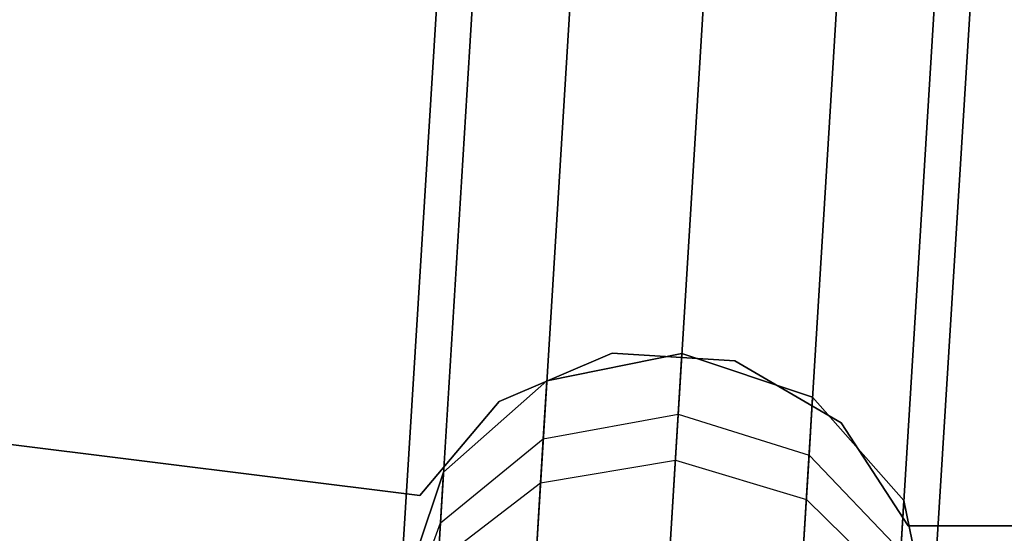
# Model space of a CAD drawing. Extents: x -129 to 129, y -127 to 130.
# Tile 143 of 188: x -6.17 to -2.48, y -59.19 to -57.27. Entities that reach past the tile are written whole.
import ezdxf

# ---------------------------------------------------------------- set-up
doc = ezdxf.new("R2010")
doc.units = 0
doc.header["$LTSCALE"] = 25.4
doc.layers.get('0').update_dxf_attribs({"linetype": 'CONTINUOUS'})

# ---------------------------------------------------------------- blocks, each defined once
blk = doc.blocks.new('NOME_B_PM2_STL')
at = {"color": 0}
for p, q in [((125.6243, -57.7586, 524.5779), (122.5463, -107.6637, 524.5779)), ((125.6243, -57.7586, 524.5779), (122.5463, -107.6637, 524.5779)), ((122.5463, -107.6637, 344.5779), (125.6243, -57.7586, 344.5779)), ((122.5463, -107.6637, 344.5779), (125.6243, -57.7586, 344.5779)), ((125.758, -57.7668, 525.0779), (122.68, -107.672, 525.0779)), ((125.758, -57.7668, 525.0779), (122.68, -107.672, 525.0779)), ((125.758, -57.7668, 524.0779), (122.68, -107.672, 524.0779)), ((125.758, -57.7668, 524.0779), (122.68, -107.672, 524.0779)), ((122.68, -107.672, 344.0779), (125.758, -57.7668, 344.0779)), ((122.68, -107.672, 344.0779), (125.758, -57.7668, 344.0779)), ((122.68, -107.672, 345.0779), (125.758, -57.7668, 345.0779)), ((122.68, -107.672, 345.0779), (125.758, -57.7668, 345.0779)), ((126.1234, -57.7893, 525.4439), (123.0453, -107.6945, 525.4439)), ((126.1234, -57.7893, 525.4439), (123.0453, -107.6945, 525.4439)), ((126.1234, -57.7893, 523.7119), (123.0453, -107.6945, 523.7119)), ((126.1234, -57.7893, 523.7119), (123.0453, -107.6945, 523.7119)), ((123.0453, -107.6945, 343.7118), (126.1234, -57.7893, 343.7118)), ((123.0453, -107.6945, 343.7118), (126.1234, -57.7893, 343.7118)), ((123.0453, -107.6945, 345.4439), (126.1234, -57.7893, 345.4439)), ((123.0453, -107.6945, 345.4439), (126.1234, -57.7893, 345.4439)), ((126.6224, -57.8201, 523.5779), (123.5444, -107.7253, 523.5779)), ((126.6224, -57.8201, 525.5779), (123.5444, -107.7253, 525.5779)), ((126.6224, -57.8201, 525.5779), (123.5444, -107.7253, 525.5779)), ((126.6224, -57.8201, 523.5779), (123.5444, -107.7253, 523.5779)), ((123.5444, -107.7253, 345.5779), (126.6224, -57.8201, 345.5779)), ((123.5444, -107.7253, 343.5779), (126.6224, -57.8201, 343.5779)), ((123.5444, -107.7253, 343.5779), (126.6224, -57.8201, 343.5779)), ((123.5444, -107.7253, 345.5779), (126.6224, -57.8201, 345.5779)), ((127.1215, -57.8509, 523.7119), (124.0434, -107.7561, 523.7119)), ((127.1215, -57.8509, 523.7119), (124.0434, -107.7561, 523.7119)), ((127.1215, -57.8509, 525.4439), (124.0434, -107.7561, 525.4439)), ((127.1215, -57.8509, 525.4439), (124.0434, -107.7561, 525.4439)), ((124.0434, -107.7561, 345.4439), (127.1215, -57.8509, 345.4439)), ((124.0434, -107.7561, 345.4439), (127.1215, -57.8509, 345.4439)), ((124.0434, -107.7561, 343.7118), (127.1215, -57.8509, 343.7118)), ((124.0434, -107.7561, 343.7118), (127.1215, -57.8509, 343.7118)), ((127.4868, -57.8734, 524.0779), (124.4088, -107.7786, 524.0779)), ((127.4868, -57.8734, 524.0779), (124.4088, -107.7786, 524.0779)), ((127.4868, -57.8734, 525.0779), (124.4088, -107.7786, 525.0779)), ((127.4868, -57.8734, 525.0779), (124.4088, -107.7786, 525.0779)), ((124.4088, -107.7786, 345.0779), (127.4868, -57.8734, 345.0779)), ((124.4088, -107.7786, 345.0779), (127.4868, -57.8734, 345.0779)), ((124.4088, -107.7786, 344.0779), (127.4868, -57.8734, 344.0779)), ((124.4088, -107.7786, 344.0779), (127.4868, -57.8734, 344.0779)), ((127.6205, -57.8817, 524.5779), (124.5425, -107.7869, 524.5779)), ((127.6205, -57.8817, 524.5779), (124.5425, -107.7869, 524.5779)), ((124.5425, -107.7869, 344.5779), (127.6205, -57.8817, 344.5779)), ((124.5425, -107.7869, 344.5779), (127.6205, -57.8817, 344.5779)), ((125.5191, -60.2857, 23.0779), (119.9501, -59.5931, 23.0779)), ((119.9501, -59.5931, 21.0779), (125.5191, -60.2857, 21.0779)), ((119.9501, -59.5931, 21.0779), (125.5191, -60.2857, 21.0779)), ((125.5191, -60.2857, 23.0779), (119.9501, -59.5931, 23.0779)), ((125.5191, -60.2857, 699.0779), (119.9501, -59.5931, 699.0779)), ((119.9501, -59.5931, 697.0779), (125.5191, -60.2857, 697.0779)), ((119.9501, -59.5931, 697.0779), (125.5191, -60.2857, 697.0779)), ((125.5191, -60.2857, 699.0779), (119.9501, -59.5931, 699.0779)), ((125.5191, -60.2857, 335.0779), (119.9501, -59.5931, 335.0779)), ((119.9501, -59.5931, 333.0779), (125.5191, -60.2857, 333.0779)), ((119.9501, -59.5931, 333.0779), (125.5191, -60.2857, 333.0779)), ((125.5191, -60.2857, 335.0779), (119.9501, -59.5931, 335.0779)), ((125.5191, -60.2857, 536.0779), (119.9501, -59.5931, 536.0779)), ((119.9501, -59.5931, 534.0779), (125.5191, -60.2857, 534.0779)), ((119.9501, -59.5931, 534.0779), (125.5191, -60.2857, 534.0779)), ((125.5191, -60.2857, 536.0779), (119.9501, -59.5931, 536.0779)), ((126.2413, -59.7522, 23.0779), (125.817, -59.9333, 23.0779)), ((125.817, -59.9333, 21.0779), (126.2413, -59.7522, 21.0779)), ((125.817, -59.9333, 21.0779), (126.2413, -59.7522, 21.0779)), ((126.2413, -59.7522, 23.0779), (125.817, -59.9333, 23.0779)), ((126.2413, -59.7522, 699.0779), (125.817, -59.9333, 699.0779)), ((125.817, -59.9333, 697.0779), (126.2413, -59.7522, 697.0779)), ((125.817, -59.9333, 697.0779), (126.2413, -59.7522, 697.0779)), ((126.2413, -59.7522, 699.0779), (125.817, -59.9333, 699.0779)), ((126.2413, -59.7522, 335.0779), (125.817, -59.9333, 335.0779)), ((125.817, -59.9333, 333.0779), (126.2413, -59.7522, 333.0779)), ((125.817, -59.9333, 333.0779), (126.2413, -59.7522, 333.0779)), ((126.2413, -59.7522, 335.0779), (125.817, -59.9333, 335.0779)), ((126.2413, -59.7522, 536.0779), (125.817, -59.9333, 536.0779)), ((125.817, -59.9333, 534.0779), (126.2413, -59.7522, 534.0779)), ((125.817, -59.9333, 534.0779), (126.2413, -59.7522, 534.0779)), ((126.2413, -59.7522, 536.0779), (125.817, -59.9333, 536.0779)), ((126.5032, -59.7527, 699.0779), (125.9959, -59.8557, 699.0779)), ((125.9959, -59.8557, 534.0779), (126.5032, -59.7527, 534.0779)), ((126.5032, -59.7527, 699.0779), (125.9959, -59.8557, 699.0779)), ((126.5032, -59.7527, 693.5779), (125.9959, -59.8557, 693.5779)), ((126.5032, -59.7527, 693.5779), (125.9959, -59.8557, 693.5779)), ((126.5032, -59.7527, 539.5779), (125.9959, -59.8557, 539.5779)), ((126.5032, -59.7527, 539.5779), (125.9959, -59.8557, 539.5779)), ((125.9959, -59.8557, 534.0779), (126.5032, -59.7527, 534.0779)), ((126.5032, -59.7527, 335.0779), (125.9959, -59.8557, 335.0779)), ((125.9959, -59.8557, 21.0779), (126.5032, -59.7527, 21.0779)), ((126.5032, -59.7527, 335.0779), (125.9959, -59.8557, 335.0779)), ((126.5032, -59.7527, 329.5779), (125.9959, -59.8557, 329.5779)), ((126.5032, -59.7527, 329.5779), (125.9959, -59.8557, 329.5779)), ((126.5032, -59.7527, 25.5779), (125.9959, -59.8557, 25.5779)), ((126.5032, -59.7527, 25.5779), (125.9959, -59.8557, 25.5779)), ((125.9959, -59.8557, 21.0779), (126.5032, -59.7527, 21.0779)), ((126.7018, -59.7808, 23.0779), (126.2413, -59.7522, 23.0779)), ((126.2413, -59.7522, 23.0779), (126.2413, -59.7522, 21.0779)), ((126.2413, -59.7522, 21.0779), (126.7018, -59.7808, 21.0779)), ((126.2413, -59.7522, 23.0779), (126.2413, -59.7522, 21.0779)), ((126.2413, -59.7522, 21.0779), (126.7018, -59.7808, 21.0779)), ((126.7018, -59.7808, 23.0779), (126.2413, -59.7522, 23.0779)), ((126.7018, -59.7808, 699.0779), (126.2413, -59.7522, 699.0779)), ((126.2413, -59.7522, 699.0779), (126.2413, -59.7522, 697.0779)), ((126.2413, -59.7522, 697.0779), (126.7018, -59.7808, 697.0779)), ((126.2413, -59.7522, 699.0779), (126.2413, -59.7522, 697.0779)), ((126.2413, -59.7522, 697.0779), (126.7018, -59.7808, 697.0779)), ((126.7018, -59.7808, 699.0779), (126.2413, -59.7522, 699.0779)), ((126.7018, -59.7808, 335.0779), (126.2413, -59.7522, 335.0779)), ((126.2413, -59.7522, 335.0779), (126.2413, -59.7522, 333.0779)), ((126.2413, -59.7522, 333.0779), (126.7018, -59.7808, 333.0779)), ((126.2413, -59.7522, 335.0779), (126.2413, -59.7522, 333.0779)), ((126.2413, -59.7522, 333.0779), (126.7018, -59.7808, 333.0779)), ((126.7018, -59.7808, 335.0779), (126.2413, -59.7522, 335.0779)), ((126.7018, -59.7808, 536.0779), (126.2413, -59.7522, 536.0779)), ((126.2413, -59.7522, 536.0779), (126.2413, -59.7522, 534.0779)), ((126.2413, -59.7522, 534.0779), (126.7018, -59.7808, 534.0779)), ((126.2413, -59.7522, 536.0779), (126.2413, -59.7522, 534.0779)), ((126.2413, -59.7522, 534.0779), (126.7018, -59.7808, 534.0779)), ((126.7018, -59.7808, 536.0779), (126.2413, -59.7522, 536.0779)), ((126.4785, -60.1539, 27.0779), (126.5032, -59.7527, 25.5779)), ((126.4785, -60.1539, 27.0779), (126.5032, -59.7527, 25.5779)), ((126.5032, -59.7527, 693.5779), (126.4892, -59.9807, 692.4298)), ((126.5032, -59.7527, 693.5779), (126.4892, -59.9807, 692.4298)), ((126.4892, -59.9807, 540.7259), (126.5032, -59.7527, 539.5779)), ((126.4892, -59.9807, 540.7259), (126.5032, -59.7527, 539.5779)), ((126.5032, -59.7527, 329.5779), (126.4892, -59.9807, 328.4298)), ((126.5032, -59.7527, 329.5779), (126.4892, -59.9807, 328.4298)), ((126.994, -59.9172, 699.0779), (126.5032, -59.7527, 699.0779)), ((126.5032, -59.7527, 534.0779), (126.994, -59.9172, 534.0779)), ((126.994, -59.9172, 693.5779), (126.5032, -59.7527, 693.5779)), ((126.5032, -59.7527, 699.0779), (126.5032, -59.7527, 693.5779)), ((126.994, -59.9172, 699.0779), (126.5032, -59.7527, 699.0779)), ((126.5032, -59.7527, 699.0779), (126.5032, -59.7527, 693.5779)), ((126.994, -59.9172, 693.5779), (126.5032, -59.7527, 693.5779)), ((126.994, -59.9172, 539.5779), (126.5032, -59.7527, 539.5779)), ((126.5032, -59.7527, 534.0779), (126.994, -59.9172, 534.0779)), ((126.5032, -59.7527, 539.5779), (126.5032, -59.7527, 534.0779)), ((126.994, -59.9172, 539.5779), (126.5032, -59.7527, 539.5779)), ((126.5032, -59.7527, 539.5779), (126.5032, -59.7527, 534.0779)), ((126.994, -59.9172, 335.0779), (126.5032, -59.7527, 335.0779)), ((126.5032, -59.7527, 21.0779), (126.994, -59.9172, 21.0779)), ((126.994, -59.9172, 329.5779), (126.5032, -59.7527, 329.5779)), ((126.5032, -59.7527, 335.0779), (126.5032, -59.7527, 329.5779)), ((126.994, -59.9172, 335.0779), (126.5032, -59.7527, 335.0779)), ((126.5032, -59.7527, 335.0779), (126.5032, -59.7527, 329.5779)), ((126.994, -59.9172, 329.5779), (126.5032, -59.7527, 329.5779)), ((126.994, -59.9172, 25.5779), (126.5032, -59.7527, 25.5779)), ((126.5032, -59.7527, 21.0779), (126.994, -59.9172, 21.0779)), ((126.5032, -59.7527, 25.5779), (126.5032, -59.7527, 21.0779)), ((126.994, -59.9172, 25.5779), (126.5032, -59.7527, 25.5779)), ((126.5032, -59.7527, 25.5779), (126.5032, -59.7527, 21.0779)), ((127.1005, -60.0132, 23.0779), (126.7018, -59.7808, 23.0779)), ((126.7018, -59.7808, 23.0779), (126.7018, -59.7808, 21.0779)), ((126.7018, -59.7808, 21.0779), (127.1005, -60.0132, 21.0779)), ((126.7018, -59.7808, 23.0779), (126.7018, -59.7808, 21.0779)), ((126.7018, -59.7808, 21.0779), (127.1005, -60.0132, 21.0779)), ((127.1005, -60.0132, 23.0779), (126.7018, -59.7808, 23.0779)), ((127.1005, -60.0132, 699.0779), (126.7018, -59.7808, 699.0779)), ((126.7018, -59.7808, 699.0779), (126.7018, -59.7808, 697.0779)), ((126.7018, -59.7808, 697.0779), (127.1005, -60.0132, 697.0779)), ((126.7018, -59.7808, 699.0779), (126.7018, -59.7808, 697.0779)), ((126.7018, -59.7808, 697.0779), (127.1005, -60.0132, 697.0779)), ((127.1005, -60.0132, 699.0779), (126.7018, -59.7808, 699.0779)), ((127.1005, -60.0132, 335.0779), (126.7018, -59.7808, 335.0779)), ((126.7018, -59.7808, 335.0779), (126.7018, -59.7808, 333.0779)), ((126.7018, -59.7808, 333.0779), (127.1005, -60.0132, 333.0779)), ((126.7018, -59.7808, 335.0779), (126.7018, -59.7808, 333.0779)), ((126.7018, -59.7808, 333.0779), (127.1005, -60.0132, 333.0779)), ((127.1005, -60.0132, 335.0779), (126.7018, -59.7808, 335.0779)), ((127.1005, -60.0132, 536.0779), (126.7018, -59.7808, 536.0779)), ((126.7018, -59.7808, 536.0779), (126.7018, -59.7808, 534.0779)), ((126.7018, -59.7808, 534.0779), (127.1005, -60.0132, 534.0779)), ((126.7018, -59.7808, 536.0779), (126.7018, -59.7808, 534.0779)), ((126.7018, -59.7808, 534.0779), (127.1005, -60.0132, 534.0779)), ((127.1005, -60.0132, 536.0779), (126.7018, -59.7808, 536.0779)), ((125.9959, -59.8557, 699.0779), (125.6081, -60.1985, 699.0779)), ((125.6081, -60.1985, 534.0779), (125.9959, -59.8557, 534.0779)), ((125.9959, -59.8557, 699.0779), (125.6081, -60.1985, 699.0779)), ((125.9959, -59.8557, 693.5779), (125.6081, -60.1985, 693.5779)), ((125.9959, -59.8557, 693.5779), (125.6081, -60.1985, 693.5779)), ((125.9959, -59.8557, 539.5779), (125.6081, -60.1985, 539.5779)), ((125.9959, -59.8557, 539.5779), (125.6081, -60.1985, 539.5779)), ((125.6081, -60.1985, 534.0779), (125.9959, -59.8557, 534.0779)), ((125.9959, -59.8557, 335.0779), (125.6081, -60.1985, 335.0779)), ((125.6081, -60.1985, 21.0779), (125.9959, -59.8557, 21.0779)), ((125.9959, -59.8557, 335.0779), (125.6081, -60.1985, 335.0779)), ((125.9959, -59.8557, 329.5779), (125.6081, -60.1985, 329.5779)), ((125.9959, -59.8557, 329.5779), (125.6081, -60.1985, 329.5779)), ((125.9959, -59.8557, 25.5779), (125.6081, -60.1985, 25.5779)), ((125.9959, -59.8557, 25.5779), (125.6081, -60.1985, 25.5779)), ((125.6081, -60.1985, 21.0779), (125.9959, -59.8557, 21.0779)), ((125.9723, -60.2389, 27.0109), (125.9959, -59.8557, 25.5779)), ((125.9723, -60.2389, 27.0109), (125.9959, -59.8557, 25.5779)), ((125.9959, -59.8557, 693.5779), (125.9825, -60.0734, 692.4811)), ((125.9959, -59.8557, 693.5779), (125.9825, -60.0734, 692.4811)), ((125.9825, -60.0734, 540.6746), (125.9959, -59.8557, 539.5779)), ((125.9825, -60.0734, 540.6746), (125.9959, -59.8557, 539.5779)), ((125.9959, -59.8557, 329.5779), (125.9825, -60.0734, 328.4811)), ((125.9959, -59.8557, 329.5779), (125.9825, -60.0734, 328.4811)), ((125.9959, -59.8557, 699.0779), (125.9959, -59.8557, 693.5779)), ((125.9959, -59.8557, 699.0779), (125.9959, -59.8557, 693.5779)), ((125.9959, -59.8557, 539.5779), (125.9959, -59.8557, 534.0779)), ((125.9959, -59.8557, 539.5779), (125.9959, -59.8557, 534.0779)), ((125.9959, -59.8557, 335.0779), (125.9959, -59.8557, 329.5779)), ((125.9959, -59.8557, 335.0779), (125.9959, -59.8557, 329.5779)), ((125.9959, -59.8557, 25.5779), (125.9959, -59.8557, 21.0779)), ((125.9959, -59.8557, 25.5779), (125.9959, -59.8557, 21.0779)), ((126.9704, -60.3005, 27.0109), (126.994, -59.9172, 25.5779)), ((126.9704, -60.3005, 27.0109), (126.994, -59.9172, 25.5779)), ((126.994, -59.9172, 693.5779), (126.9806, -60.135, 692.4811)), ((126.994, -59.9172, 693.5779), (126.9806, -60.135, 692.4811)), ((126.9806, -60.135, 540.6746), (126.994, -59.9172, 539.5779)), ((126.9806, -60.135, 540.6746), (126.994, -59.9172, 539.5779)), ((126.994, -59.9172, 329.5779), (126.9806, -60.135, 328.4811)), ((126.994, -59.9172, 329.5779), (126.9806, -60.135, 328.4811)), ((127.3368, -60.3051, 699.0779), (126.994, -59.9172, 699.0779)), ((126.994, -59.9172, 534.0779), (127.3368, -60.3051, 534.0779)), ((126.994, -59.9172, 699.0779), (126.994, -59.9172, 693.5779)), ((127.3368, -60.3051, 699.0779), (126.994, -59.9172, 699.0779)), ((127.3368, -60.3051, 693.5779), (126.994, -59.9172, 693.5779)), ((126.994, -59.9172, 699.0779), (126.994, -59.9172, 693.5779)), ((127.3368, -60.3051, 693.5779), (126.994, -59.9172, 693.5779)), ((127.3368, -60.3051, 539.5779), (126.994, -59.9172, 539.5779)), ((126.994, -59.9172, 539.5779), (126.994, -59.9172, 534.0779)), ((127.3368, -60.3051, 539.5779), (126.994, -59.9172, 539.5779)), ((126.994, -59.9172, 534.0779), (127.3368, -60.3051, 534.0779)), ((126.994, -59.9172, 539.5779), (126.994, -59.9172, 534.0779)), ((127.3368, -60.3051, 335.0779), (126.994, -59.9172, 335.0779)), ((126.994, -59.9172, 21.0779), (127.3368, -60.3051, 21.0779)), ((126.994, -59.9172, 335.0779), (126.994, -59.9172, 329.5779)), ((127.3368, -60.3051, 335.0779), (126.994, -59.9172, 335.0779)), ((127.3368, -60.3051, 329.5779), (126.994, -59.9172, 329.5779)), ((126.994, -59.9172, 335.0779), (126.994, -59.9172, 329.5779)), ((127.3368, -60.3051, 329.5779), (126.994, -59.9172, 329.5779)), ((127.3368, -60.3051, 25.5779), (126.994, -59.9172, 25.5779)), ((126.994, -59.9172, 25.5779), (126.994, -59.9172, 21.0779)), ((127.3368, -60.3051, 25.5779), (126.994, -59.9172, 25.5779)), ((126.994, -59.9172, 21.0779), (127.3368, -60.3051, 21.0779)), ((126.994, -59.9172, 25.5779), (126.994, -59.9172, 21.0779)), ((125.817, -59.9333, 23.0779), (125.5191, -60.2857, 23.0779)), ((125.5191, -60.2857, 21.0779), (125.817, -59.9333, 21.0779)), ((125.5191, -60.2857, 21.0779), (125.817, -59.9333, 21.0779)), ((125.817, -59.9333, 23.0779), (125.5191, -60.2857, 23.0779)), ((125.817, -59.9333, 699.0779), (125.5191, -60.2857, 699.0779)), ((125.5191, -60.2857, 697.0779), (125.817, -59.9333, 697.0779)), ((125.5191, -60.2857, 697.0779), (125.817, -59.9333, 697.0779)), ((125.817, -59.9333, 699.0779), (125.5191, -60.2857, 699.0779)), ((125.817, -59.9333, 335.0779), (125.5191, -60.2857, 335.0779)), ((125.5191, -60.2857, 333.0779), (125.817, -59.9333, 333.0779)), ((125.5191, -60.2857, 333.0779), (125.817, -59.9333, 333.0779)), ((125.817, -59.9333, 335.0779), (125.5191, -60.2857, 335.0779)), ((125.817, -59.9333, 536.0779), (125.5191, -60.2857, 536.0779)), ((125.5191, -60.2857, 534.0779), (125.817, -59.9333, 534.0779)), ((125.5191, -60.2857, 534.0779), (125.817, -59.9333, 534.0779)), ((125.817, -59.9333, 536.0779), (125.5191, -60.2857, 536.0779)), ((125.817, -59.9333, 23.0779), (125.817, -59.9333, 21.0779)), ((125.817, -59.9333, 23.0779), (125.817, -59.9333, 21.0779)), ((125.817, -59.9333, 699.0779), (125.817, -59.9333, 697.0779)), ((125.817, -59.9333, 699.0779), (125.817, -59.9333, 697.0779)), ((125.817, -59.9333, 335.0779), (125.817, -59.9333, 333.0779)), ((125.817, -59.9333, 335.0779), (125.817, -59.9333, 333.0779)), ((125.817, -59.9333, 536.0779), (125.817, -59.9333, 534.0779)), ((125.817, -59.9333, 536.0779), (125.817, -59.9333, 534.0779)), ((125.9825, -60.0734, 692.4811), (126.4892, -59.9807, 692.4298)), ((125.9825, -60.0734, 692.4811), (126.4892, -59.9807, 692.4298)), ((125.9825, -60.0734, 540.6746), (126.4892, -59.9807, 540.7259)), ((125.9825, -60.0734, 540.6746), (126.4892, -59.9807, 540.7259)), ((125.9825, -60.0734, 328.4811), (126.4892, -59.9807, 328.4298)), ((125.9825, -60.0734, 328.4811), (126.4892, -59.9807, 328.4298)), ((126.4892, -59.9807, 692.4298), (126.4491, -60.6297, 691.4565)), ((126.4892, -59.9807, 692.4298), (126.4491, -60.6297, 691.4565)), ((126.4491, -60.6297, 541.6992), (126.4892, -59.9807, 540.7259)), ((126.4491, -60.6297, 541.6992), (126.4892, -59.9807, 540.7259)), ((126.4892, -59.9807, 328.4298), (126.4491, -60.6297, 327.4565)), ((126.4892, -59.9807, 328.4298), (126.4491, -60.6297, 327.4565)), ((126.4892, -59.9807, 692.4298), (126.9806, -60.135, 692.4811)), ((126.4892, -59.9807, 692.4298), (126.9806, -60.135, 692.4811)), ((126.4892, -59.9807, 540.7259), (126.9806, -60.135, 540.6746)), ((126.4892, -59.9807, 540.7259), (126.9806, -60.135, 540.6746)), ((126.4892, -59.9807, 328.4298), (126.9806, -60.135, 328.4811)), ((126.4892, -59.9807, 328.4298), (126.9806, -60.135, 328.4811)), ((127.3523, -60.3997, 23.0779), (127.1005, -60.0132, 23.0779)), ((127.1005, -60.0132, 23.0779), (127.1005, -60.0132, 21.0779)), ((127.1005, -60.0132, 21.0779), (127.3523, -60.3997, 21.0779)), ((127.1005, -60.0132, 23.0779), (127.1005, -60.0132, 21.0779)), ((127.1005, -60.0132, 21.0779), (127.3523, -60.3997, 21.0779)), ((127.3523, -60.3997, 23.0779), (127.1005, -60.0132, 23.0779)), ((127.3523, -60.3997, 699.0779), (127.1005, -60.0132, 699.0779)), ((127.1005, -60.0132, 699.0779), (127.1005, -60.0132, 697.0779)), ((127.1005, -60.0132, 697.0779), (127.3523, -60.3997, 697.0779)), ((127.1005, -60.0132, 699.0779), (127.1005, -60.0132, 697.0779)), ((127.1005, -60.0132, 697.0779), (127.3523, -60.3997, 697.0779)), ((127.3523, -60.3997, 699.0779), (127.1005, -60.0132, 699.0779)), ((127.3523, -60.3997, 335.0779), (127.1005, -60.0132, 335.0779)), ((127.1005, -60.0132, 335.0779), (127.1005, -60.0132, 333.0779)), ((127.1005, -60.0132, 333.0779), (127.3523, -60.3997, 333.0779)), ((127.1005, -60.0132, 335.0779), (127.1005, -60.0132, 333.0779)), ((127.1005, -60.0132, 333.0779), (127.3523, -60.3997, 333.0779)), ((127.3523, -60.3997, 335.0779), (127.1005, -60.0132, 335.0779)), ((127.3523, -60.3997, 536.0779), (127.1005, -60.0132, 536.0779)), ((127.1005, -60.0132, 536.0779), (127.1005, -60.0132, 534.0779)), ((127.1005, -60.0132, 534.0779), (127.3523, -60.3997, 534.0779)), ((127.1005, -60.0132, 536.0779), (127.1005, -60.0132, 534.0779)), ((127.1005, -60.0132, 534.0779), (127.3523, -60.3997, 534.0779)), ((127.3523, -60.3997, 536.0779), (127.1005, -60.0132, 536.0779)), ((125.5963, -60.3884, 692.6212), (125.9825, -60.0734, 692.4811)), ((125.5963, -60.3884, 692.6212), (125.9825, -60.0734, 692.4811)), ((125.5963, -60.3884, 540.5345), (125.9825, -60.0734, 540.6746)), ((125.5963, -60.3884, 540.5345), (125.9825, -60.0734, 540.6746)), ((125.5963, -60.3884, 328.6212), (125.9825, -60.0734, 328.4811)), ((125.5963, -60.3884, 328.6212), (125.9825, -60.0734, 328.4811)), ((125.9825, -60.0734, 692.4811), (125.9442, -60.6935, 691.5513)), ((125.9825, -60.0734, 692.4811), (125.9442, -60.6935, 691.5513)), ((125.9442, -60.6935, 541.6044), (125.9825, -60.0734, 540.6746)), ((125.9442, -60.6935, 541.6044), (125.9825, -60.0734, 540.6746)), ((125.9825, -60.0734, 328.4811), (125.9442, -60.6935, 327.5513)), ((125.9825, -60.0734, 328.4811), (125.9442, -60.6935, 327.5513)), ((126.9806, -60.135, 692.4811), (126.9424, -60.7551, 691.5513)), ((126.9806, -60.135, 692.4811), (126.9424, -60.7551, 691.5513)), ((126.9424, -60.7551, 541.6044), (126.9806, -60.135, 540.6746)), ((126.9424, -60.7551, 541.6044), (126.9806, -60.135, 540.6746)), ((126.9806, -60.135, 328.4811), (126.9424, -60.7551, 327.5513)), ((126.9806, -60.135, 328.4811), (126.9424, -60.7551, 327.5513)), ((126.9806, -60.135, 692.4811), (127.3251, -60.495, 692.6212)), ((126.9806, -60.135, 692.4811), (127.3251, -60.495, 692.6212)), ((126.9806, -60.135, 540.6746), (127.3251, -60.495, 540.5345)), ((126.9806, -60.135, 540.6746), (127.3251, -60.495, 540.5345)), ((126.9806, -60.135, 328.4811), (127.3251, -60.495, 328.6212)), ((126.9806, -60.135, 328.4811), (127.3251, -60.495, 328.6212)), ((125.9723, -60.2389, 27.0109), (126.4785, -60.1539, 27.0779)), ((125.9723, -60.2389, 27.0109), (126.4785, -60.1539, 27.0779)), ((126.4109, -61.2499, 28.1759), (126.4785, -60.1539, 27.0779)), ((126.4109, -61.2499, 28.1759), (126.4785, -60.1539, 27.0779)), ((126.4785, -60.1539, 27.0779), (126.9704, -60.3005, 27.0109)), ((126.4785, -60.1539, 27.0779), (126.9704, -60.3005, 27.0109)), ((125.6081, -60.1985, 699.0779), (125.4436, -60.6893, 699.0779)), ((125.4436, -60.6893, 534.0779), (125.6081, -60.1985, 534.0779)), ((125.6081, -60.1985, 699.0779), (125.4436, -60.6893, 699.0779)), ((125.6081, -60.1985, 693.5779), (125.4436, -60.6893, 693.5779)), ((125.6081, -60.1985, 693.5779), (125.4436, -60.6893, 693.5779)), ((125.6081, -60.1985, 539.5779), (125.4436, -60.6893, 539.5779)), ((125.6081, -60.1985, 539.5779), (125.4436, -60.6893, 539.5779)), ((125.4436, -60.6893, 534.0779), (125.6081, -60.1985, 534.0779)), ((125.6081, -60.1985, 335.0779), (125.4436, -60.6893, 335.0779)), ((125.4436, -60.6893, 21.0779), (125.6081, -60.1985, 21.0779)), ((125.6081, -60.1985, 335.0779), (125.4436, -60.6893, 335.0779)), ((125.6081, -60.1985, 329.5779), (125.4436, -60.6893, 329.5779)), ((125.6081, -60.1985, 329.5779), (125.4436, -60.6893, 329.5779)), ((125.6081, -60.1985, 25.5779), (125.4436, -60.6893, 25.5779)), ((125.6081, -60.1985, 25.5779), (125.4436, -60.6893, 25.5779)), ((125.4436, -60.6893, 21.0779), (125.6081, -60.1985, 21.0779)), ((125.5874, -60.5328, 26.8279), (125.6081, -60.1985, 25.5779)), ((125.5874, -60.5328, 26.8279), (125.6081, -60.1985, 25.5779)), ((125.6081, -60.1985, 693.5779), (125.5963, -60.3884, 692.6212)), ((125.6081, -60.1985, 693.5779), (125.5963, -60.3884, 692.6212)), ((125.5963, -60.3884, 540.5345), (125.6081, -60.1985, 539.5779)), ((125.5963, -60.3884, 540.5345), (125.6081, -60.1985, 539.5779)), ((125.6081, -60.1985, 329.5779), (125.5963, -60.3884, 328.6212)), ((125.6081, -60.1985, 329.5779), (125.5963, -60.3884, 328.6212)), ((125.6081, -60.1985, 699.0779), (125.6081, -60.1985, 693.5779)), ((125.6081, -60.1985, 699.0779), (125.6081, -60.1985, 693.5779)), ((125.6081, -60.1985, 539.5779), (125.6081, -60.1985, 534.0779)), ((125.6081, -60.1985, 539.5779), (125.6081, -60.1985, 534.0779)), ((125.6081, -60.1985, 335.0779), (125.6081, -60.1985, 329.5779)), ((125.6081, -60.1985, 335.0779), (125.6081, -60.1985, 329.5779)), ((125.6081, -60.1985, 25.5779), (125.6081, -60.1985, 21.0779)), ((125.6081, -60.1985, 25.5779), (125.6081, -60.1985, 21.0779)), ((125.5874, -60.5328, 26.8279), (125.9723, -60.2389, 27.0109)), ((125.5874, -60.5328, 26.8279), (125.9723, -60.2389, 27.0109)), ((125.9077, -61.286, 28.0599), (125.9723, -60.2389, 27.0109)), ((125.9077, -61.286, 28.0599), (125.9723, -60.2389, 27.0109)), ((125.5191, -60.2857, 23.0779), (125.5191, -60.2857, 21.0779)), ((125.5191, -60.2857, 23.0779), (125.5191, -60.2857, 21.0779)), ((125.5191, -60.2857, 699.0779), (125.5191, -60.2857, 697.0779)), ((125.5191, -60.2857, 699.0779), (125.5191, -60.2857, 697.0779)), ((125.5191, -60.2857, 335.0779), (125.5191, -60.2857, 333.0779)), ((125.5191, -60.2857, 335.0779), (125.5191, -60.2857, 333.0779)), ((125.5191, -60.2857, 536.0779), (125.5191, -60.2857, 534.0779)), ((125.5191, -60.2857, 536.0779), (125.5191, -60.2857, 534.0779)), ((126.9058, -61.3475, 28.0599), (126.9704, -60.3005, 27.0109)), ((126.9058, -61.3475, 28.0599), (126.9704, -60.3005, 27.0109)), ((126.9704, -60.3005, 27.0109), (127.3162, -60.6394, 26.8279)), ((126.9704, -60.3005, 27.0109), (127.3162, -60.6394, 26.8279)), ((127.3162, -60.6394, 26.8279), (127.3368, -60.3051, 25.5779)), ((127.3162, -60.6394, 26.8279), (127.3368, -60.3051, 25.5779)), ((127.3368, -60.3051, 693.5779), (127.3251, -60.495, 692.6212)), ((127.3368, -60.3051, 693.5779), (127.3251, -60.495, 692.6212)), ((127.3251, -60.495, 540.5345), (127.3368, -60.3051, 539.5779)), ((127.3251, -60.495, 540.5345), (127.3368, -60.3051, 539.5779)), ((127.3368, -60.3051, 329.5779), (127.3251, -60.495, 328.6212)), ((127.3368, -60.3051, 329.5779), (127.3251, -60.495, 328.6212)), ((127.4398, -60.8124, 699.0779), (127.3368, -60.3051, 699.0779)), ((127.3368, -60.3051, 534.0779), (127.4398, -60.8124, 534.0779)), ((127.3368, -60.3051, 699.0779), (127.3368, -60.3051, 693.5779)), ((127.4398, -60.8124, 699.0779), (127.3368, -60.3051, 699.0779)), ((127.4398, -60.8124, 693.5779), (127.3368, -60.3051, 693.5779)), ((127.3368, -60.3051, 699.0779), (127.3368, -60.3051, 693.5779)), ((127.4398, -60.8124, 693.5779), (127.3368, -60.3051, 693.5779)), ((127.4398, -60.8124, 539.5779), (127.3368, -60.3051, 539.5779)), ((127.3368, -60.3051, 539.5779), (127.3368, -60.3051, 534.0779)), ((127.4398, -60.8124, 539.5779), (127.3368, -60.3051, 539.5779)), ((127.3368, -60.3051, 534.0779), (127.4398, -60.8124, 534.0779)), ((127.3368, -60.3051, 539.5779), (127.3368, -60.3051, 534.0779)), ((127.4398, -60.8124, 335.0779), (127.3368, -60.3051, 335.0779)), ((127.3368, -60.3051, 21.0779), (127.4398, -60.8124, 21.0779)), ((127.3368, -60.3051, 335.0779), (127.3368, -60.3051, 329.5779)), ((127.4398, -60.8124, 335.0779), (127.3368, -60.3051, 335.0779)), ((127.4398, -60.8124, 329.5779), (127.3368, -60.3051, 329.5779)), ((127.3368, -60.3051, 335.0779), (127.3368, -60.3051, 329.5779)), ((127.4398, -60.8124, 329.5779), (127.3368, -60.3051, 329.5779)), ((127.4398, -60.8124, 25.5779), (127.3368, -60.3051, 25.5779)), ((127.3368, -60.3051, 25.5779), (127.3368, -60.3051, 21.0779)), ((127.4398, -60.8124, 25.5779), (127.3368, -60.3051, 25.5779)), ((127.3368, -60.3051, 21.0779), (127.4398, -60.8124, 21.0779)), ((127.3368, -60.3051, 25.5779), (127.3368, -60.3051, 21.0779)), ((125.4342, -60.8412, 692.8125), (125.5963, -60.3884, 692.6212)), ((125.4342, -60.8412, 692.8125), (125.5963, -60.3884, 692.6212)), ((125.4342, -60.8412, 540.3432), (125.5963, -60.3884, 540.5345)), ((125.4342, -60.8412, 540.3432), (125.5963, -60.3884, 540.5345)), ((125.4342, -60.8412, 328.8125), (125.5963, -60.3884, 328.6212)), ((125.4342, -60.8412, 328.8125), (125.5963, -60.3884, 328.6212)), ((125.5963, -60.3884, 692.6212), (125.563, -60.9293, 691.8101)), ((125.5963, -60.3884, 692.6212), (125.563, -60.9293, 691.8101)), ((125.563, -60.9293, 541.3456), (125.5963, -60.3884, 540.5345)), ((125.563, -60.9293, 541.3456), (125.5963, -60.3884, 540.5345)), ((125.5963, -60.3884, 328.6212), (125.563, -60.9293, 327.8101)), ((125.5963, -60.3884, 328.6212), (125.563, -60.9293, 327.8101)), ((132.9629, -60.4026, 23.0779), (127.3523, -60.3997, 23.0779)), ((127.3523, -60.3997, 23.0779), (127.3523, -60.3997, 21.0779)), ((127.3523, -60.3997, 21.0779), (132.9629, -60.4026, 21.0779)), ((127.3523, -60.3997, 23.0779), (127.3523, -60.3997, 21.0779)), ((127.3523, -60.3997, 21.0779), (132.9629, -60.4026, 21.0779)), ((132.9629, -60.4026, 23.0779), (127.3523, -60.3997, 23.0779)), ((132.9629, -60.4026, 699.0779), (127.3523, -60.3997, 699.0779)), ((127.3523, -60.3997, 699.0779), (127.3523, -60.3997, 697.0779)), ((127.3523, -60.3997, 697.0779), (132.9629, -60.4026, 697.0779)), ((127.3523, -60.3997, 699.0779), (127.3523, -60.3997, 697.0779)), ((127.3523, -60.3997, 697.0779), (132.9629, -60.4026, 697.0779)), ((132.9629, -60.4026, 699.0779), (127.3523, -60.3997, 699.0779)), ((132.9629, -60.4026, 335.0779), (127.3523, -60.3997, 335.0779)), ((127.3523, -60.3997, 335.0779), (127.3523, -60.3997, 333.0779)), ((127.3523, -60.3997, 333.0779), (132.9629, -60.4026, 333.0779)), ((127.3523, -60.3997, 335.0779), (127.3523, -60.3997, 333.0779)), ((127.3523, -60.3997, 333.0779), (132.9629, -60.4026, 333.0779)), ((132.9629, -60.4026, 335.0779), (127.3523, -60.3997, 335.0779)), ((132.9629, -60.4026, 536.0779), (127.3523, -60.3997, 536.0779)), ((127.3523, -60.3997, 536.0779), (127.3523, -60.3997, 534.0779)), ((127.3523, -60.3997, 534.0779), (132.9629, -60.4026, 534.0779)), ((127.3523, -60.3997, 536.0779), (127.3523, -60.3997, 534.0779)), ((127.3523, -60.3997, 534.0779), (132.9629, -60.4026, 534.0779)), ((132.9629, -60.4026, 536.0779), (127.3523, -60.3997, 536.0779))]:
    blk.add_line(p, q, dxfattribs=at)

msp = doc.modelspace()

# ---------------------------------------------------------------- block references
at = {"color": 253}
msp.add_blockref('NOME_B_PM2_STL', (-130.1886, 1.2338, -1724.8619), dxfattribs=at)

doc.saveas('drawing.dxf')
